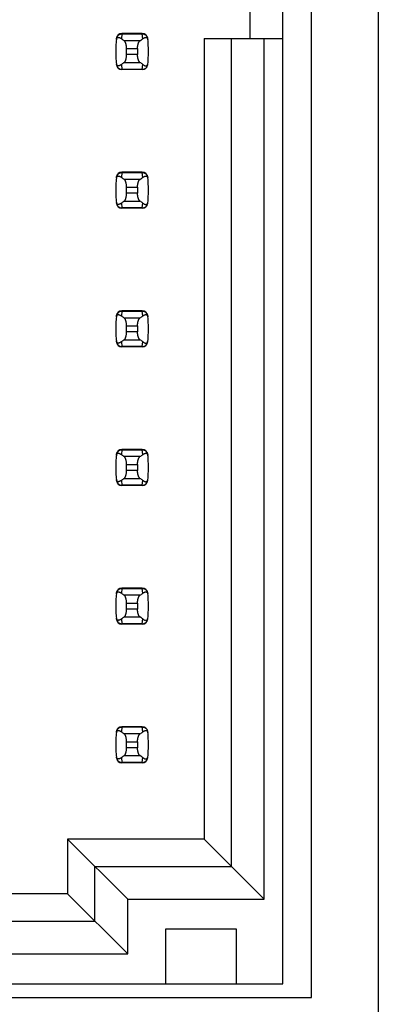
# Model space of a CAD drawing. Header units: inches. Extents: x 0.2 to 16.8, y 0.2 to 10.8.
# Tile 15 of 77: x 3.992 to 4.251, y 3.728 to 4.439. Entities that reach past the tile are written whole.
import ezdxf

# ---------------------------------------------------------------- set-up
doc = ezdxf.new("R2010")
doc.units = ezdxf.units.IN
doc.header["$LTSCALE"] = 0.935
doc.header["$MEASUREMENT"] = 0
doc.layers.get('0').update_dxf_attribs({"linetype": 'CONTINUOUS'})

msp = doc.modelspace()

# ---------------------------------------------------------------- linework, layer by layer
at = {"color": 7, "linetype": 'CONTINUOUS'}
for p, q in [((4.25093, 8.10522), (4.25093, 3.03822)), ((4.20273, 3.73327), (4.20273, 7.19765)), ((4.1821, 3.74327), (4.1821, 7.18815)), ((4.15848, 4.42516), (4.15848, 4.44878)), ((4.06221, 4.42524), (4.0622, 4.42517)), ((4.08076, 4.4287), (4.06612, 4.4287)), ((4.08468, 4.42517), (4.08467, 4.42524)), ((4.12541, 4.42516), (4.1821, 4.42516)), ((4.12541, 4.42516), (4.12541, 3.8476)), ((4.14509, 3.82791), (4.14509, 4.42516)), ((4.16872, 3.80429), (4.16872, 4.42516)), ((4.0695, 4.41358), (4.0695, 4.41784)), ((4.07738, 4.41784), (4.07738, 4.41358)), ((4.0622, 4.40625), (4.06221, 4.40618)), ((4.08467, 4.40618), (4.08468, 4.40625)), ((4.08076, 4.40272), (4.06612, 4.40272)), ((4.08076, 4.3287), (4.06612, 4.3287)), ((4.06221, 4.32524), (4.0622, 4.32517)), ((4.08468, 4.32517), (4.08467, 4.32524)), ((4.0695, 4.31358), (4.0695, 4.31784)), ((4.07738, 4.31784), (4.07738, 4.31358)), ((4.0622, 4.30625), (4.06221, 4.30618)), ((4.08467, 4.30618), (4.08468, 4.30625)), ((4.08076, 4.30272), (4.06612, 4.30272)), ((4.08076, 4.2287), (4.06612, 4.2287)), ((4.06221, 4.22524), (4.0622, 4.22517)), ((4.08468, 4.22517), (4.08467, 4.22524)), ((4.0695, 4.21358), (4.0695, 4.21784)), ((4.07738, 4.21784), (4.07738, 4.21358)), ((4.0622, 4.20625), (4.06221, 4.20618)), ((4.08467, 4.20618), (4.08468, 4.20625)), ((4.08076, 4.20272), (4.06612, 4.20272)), ((4.08076, 4.1287), (4.06612, 4.1287)), ((4.06221, 4.12524), (4.0622, 4.12517)), ((4.08468, 4.12517), (4.08467, 4.12524)), ((4.0695, 4.11358), (4.0695, 4.11784)), ((4.07738, 4.11784), (4.07738, 4.11358)), ((4.0622, 4.10625), (4.06221, 4.10618)), ((4.08467, 4.10618), (4.08468, 4.10625)), ((4.08076, 4.10272), (4.06612, 4.10272)), ((4.08076, 4.0287), (4.06612, 4.0287)), ((4.06221, 4.02524), (4.0622, 4.02517)), ((4.08468, 4.02517), (4.08467, 4.02524)), ((4.0695, 4.01358), (4.0695, 4.01784)), ((4.07738, 4.01784), (4.07738, 4.01358)), ((4.0622, 4.00625), (4.06221, 4.00618)), ((4.08467, 4.00618), (4.08468, 4.00625)), ((4.08076, 4.00272), (4.06612, 4.00272)), ((4.08076, 3.9287), (4.06612, 3.9287)), ((4.06221, 3.92524), (4.0622, 3.92517)), ((4.08468, 3.92517), (4.08467, 3.92524)), ((4.0695, 3.91358), (4.0695, 3.91784)), ((4.07738, 3.91784), (4.07738, 3.91358)), ((4.0622, 3.90625), (4.06221, 3.90618)), ((4.08076, 3.90272), (4.06612, 3.90272)), ((4.08467, 3.90618), (4.08468, 3.90625)), ((4.12541, 3.8476), (4.02698, 3.8476)), ((4.07029, 3.80429), (4.02698, 3.8476)), ((4.02698, 3.8476), (4.02698, 3.80823)), ((4.16872, 3.80429), (4.12541, 3.8476)), ((4.04667, 3.82791), (4.14509, 3.82791)), ((4.04667, 3.78854), (4.04667, 3.82791)), ((4.02698, 3.80823), (3.62147, 3.80823)), ((4.07029, 3.76492), (4.02698, 3.80823)), ((4.07029, 3.80429), (4.16872, 3.80429)), ((4.07029, 3.76492), (4.07029, 3.80429)), ((3.60179, 3.78854), (4.04667, 3.78854)), ((4.14864, 3.78264), (4.09746, 3.78264)), ((4.09746, 3.78264), (4.09746, 3.74327)), ((4.14864, 3.74327), (4.14864, 3.78264)), ((3.57816, 3.76492), (4.07029, 3.76492)), ((3.56478, 3.74327), (4.1821, 3.74327)), ((3.54494, 3.73327), (4.20273, 3.73327))]:
    msp.add_line(p, q, dxfattribs=at)
at = {"color": 9, "linetype": 'CONTINUOUS'}
for p, q in [((4.06611, 4.4285), (4.06577, 4.425)), ((4.06611, 4.4285), (4.06612, 4.4287)), ((4.06611, 4.4285), (4.08077, 4.4285)), ((4.08077, 4.4285), (4.08076, 4.4287)), ((4.08111, 4.425), (4.08077, 4.4285)), ((4.07912, 4.42354), (4.06776, 4.42354)), ((4.0695, 4.41784), (4.07738, 4.41784)), ((4.07738, 4.41358), (4.0695, 4.41358)), ((4.06577, 4.40642), (4.06611, 4.40292)), ((4.06776, 4.40787), (4.07912, 4.40787)), ((4.08077, 4.40292), (4.08111, 4.40642)), ((4.08077, 4.40292), (4.06611, 4.40292)), ((4.06612, 4.40272), (4.06611, 4.40292)), ((4.08076, 4.40272), (4.08077, 4.40292)), ((4.06611, 4.3285), (4.06577, 4.325)), ((4.06611, 4.3285), (4.06612, 4.3287)), ((4.06611, 4.3285), (4.08077, 4.3285)), ((4.08077, 4.3285), (4.08076, 4.3287)), ((4.08111, 4.325), (4.08077, 4.3285)), ((4.07912, 4.32354), (4.06776, 4.32354)), ((4.0695, 4.31784), (4.07738, 4.31784)), ((4.07738, 4.31358), (4.0695, 4.31358)), ((4.06577, 4.30642), (4.06611, 4.30292)), ((4.06776, 4.30787), (4.07912, 4.30787)), ((4.08077, 4.30292), (4.08111, 4.30642)), ((4.08077, 4.30292), (4.06611, 4.30292)), ((4.06612, 4.30272), (4.06611, 4.30292)), ((4.08076, 4.30272), (4.08077, 4.30292)), ((4.06611, 4.2285), (4.06577, 4.225)), ((4.06611, 4.2285), (4.06612, 4.2287)), ((4.06611, 4.2285), (4.08077, 4.2285)), ((4.08077, 4.2285), (4.08076, 4.2287)), ((4.08111, 4.225), (4.08077, 4.2285)), ((4.07912, 4.22354), (4.06776, 4.22354)), ((4.0695, 4.21784), (4.07738, 4.21784)), ((4.07738, 4.21358), (4.0695, 4.21358)), ((4.06577, 4.20642), (4.06611, 4.20292)), ((4.06776, 4.20787), (4.07912, 4.20787)), ((4.08077, 4.20292), (4.08111, 4.20642)), ((4.08077, 4.20292), (4.06611, 4.20292)), ((4.06612, 4.20272), (4.06611, 4.20292)), ((4.08076, 4.20272), (4.08077, 4.20292)), ((4.06611, 4.1285), (4.06577, 4.125)), ((4.06611, 4.1285), (4.06612, 4.1287)), ((4.06611, 4.1285), (4.08077, 4.1285)), ((4.08077, 4.1285), (4.08076, 4.1287)), ((4.08111, 4.125), (4.08077, 4.1285)), ((4.07912, 4.12354), (4.06776, 4.12354)), ((4.0695, 4.11784), (4.07738, 4.11784)), ((4.07738, 4.11358), (4.0695, 4.11358)), ((4.06577, 4.10642), (4.06611, 4.10292)), ((4.06776, 4.10787), (4.07912, 4.10787)), ((4.08077, 4.10292), (4.08111, 4.10642)), ((4.08077, 4.10292), (4.06611, 4.10292)), ((4.06612, 4.10272), (4.06611, 4.10292)), ((4.08076, 4.10272), (4.08077, 4.10292)), ((4.06611, 4.0285), (4.06577, 4.025)), ((4.06611, 4.0285), (4.06612, 4.0287)), ((4.06611, 4.0285), (4.08077, 4.0285)), ((4.08077, 4.0285), (4.08076, 4.0287)), ((4.08111, 4.025), (4.08077, 4.0285)), ((4.07912, 4.02354), (4.06776, 4.02354)), ((4.0695, 4.01784), (4.07738, 4.01784)), ((4.07738, 4.01358), (4.0695, 4.01358)), ((4.06577, 4.00642), (4.06611, 4.00292)), ((4.06776, 4.00787), (4.07912, 4.00787)), ((4.08077, 4.00292), (4.08111, 4.00642)), ((4.08077, 4.00292), (4.06611, 4.00292)), ((4.06612, 4.00272), (4.06611, 4.00292)), ((4.08076, 4.00272), (4.08077, 4.00292)), ((4.06611, 3.9285), (4.06577, 3.925)), ((4.06611, 3.9285), (4.06612, 3.9287)), ((4.06611, 3.9285), (4.08077, 3.9285)), ((4.08077, 3.9285), (4.08076, 3.9287)), ((4.08111, 3.925), (4.08077, 3.9285)), ((4.07912, 3.92354), (4.06776, 3.92354)), ((4.0695, 3.91784), (4.07738, 3.91784)), ((4.06776, 3.90787), (4.07912, 3.90787)), ((4.07738, 3.91358), (4.0695, 3.91358)), ((4.06577, 3.90642), (4.06611, 3.90292)), ((4.08077, 3.90292), (4.06611, 3.90292)), ((4.06612, 3.90272), (4.06611, 3.90292)), ((4.08076, 3.90272), (4.08077, 3.90292)), ((4.08077, 3.90292), (4.08111, 3.90642))]:
    msp.add_line(p, q, dxfattribs=at)
at = {"color": 7, "linetype": 'CONTINUOUS'}
for centre, radius, start, end in [((4.14037, 4.41571), 0.07874, 173.0989, 186.9011), ((4.06612, 4.42476), 0.00394, 90, 173.04714), ((4.08076, 4.42476), 0.00394, 6.95286, 90), ((4.00651, 4.41571), 0.07874, 353.0989, 6.9011), ((4.06612, 4.40665), 0.00394, 186.95286, 270), ((4.08076, 4.40665), 0.00394, 270, 353.04714), ((4.06612, 4.32476), 0.00394, 90, 173.04714), ((4.08076, 4.32476), 0.00394, 6.95286, 90), ((4.14037, 4.31571), 0.07874, 173.0989, 186.9011), ((4.00651, 4.31571), 0.07874, 353.0989, 6.9011), ((4.06612, 4.30665), 0.00394, 186.95286, 270), ((4.08076, 4.30665), 0.00394, 270, 353.04714), ((4.06612, 4.22476), 0.00394, 90, 173.04714), ((4.08076, 4.22476), 0.00394, 6.95286, 90), ((4.14037, 4.21571), 0.07874, 173.0989, 186.9011), ((4.00651, 4.21571), 0.07874, 353.0989, 6.9011), ((4.06612, 4.20665), 0.00394, 186.95286, 270), ((4.08076, 4.20665), 0.00394, 270, 353.04714), ((4.06612, 4.12476), 0.00394, 90, 173.04714), ((4.08076, 4.12476), 0.00394, 6.95286, 90), ((4.14037, 4.11571), 0.07874, 173.0989, 186.9011), ((4.00651, 4.11571), 0.07874, 353.0989, 6.9011), ((4.06612, 4.10665), 0.00394, 186.95286, 270), ((4.08076, 4.10665), 0.00394, 270, 353.04714), ((4.06612, 4.02476), 0.00394, 90, 173.04714), ((4.08076, 4.02476), 0.00394, 6.95286, 90), ((4.14037, 4.01571), 0.07874, 173.0989, 186.9011), ((4.00651, 4.01571), 0.07874, 353.0989, 6.9011), ((4.06612, 4.00665), 0.00394, 186.95286, 270), ((4.08076, 4.00665), 0.00394, 270, 353.04714), ((4.06612, 3.92476), 0.00394, 90, 173.04714), ((4.08076, 3.92476), 0.00394, 6.95286, 90), ((4.14037, 3.91571), 0.07874, 173.0989, 186.9011), ((4.00651, 3.91571), 0.07874, 353.0989, 6.9011), ((4.06612, 3.90665), 0.00394, 186.95286, 270), ((4.08076, 3.90665), 0.00394, 270, 353.04714)]:
    msp.add_arc(centre, radius, start, end, dxfattribs=at)
for centre, start_param, end_param in [((4.25151, 4.44247), -2.804032, -2.774684), ((3.89537, 4.44247), -0.366909, -0.33756), ((4.25151, 4.38895), 2.774684, 2.804032), ((3.89537, 4.38895), 0.33756, 0.366909), ((4.25151, 4.34247), -2.804032, -2.774684), ((3.89537, 4.34247), -0.366909, -0.33756), ((4.25151, 4.28895), 2.774684, 2.804032), ((3.89537, 4.28895), 0.33756, 0.366909), ((4.25151, 4.24247), -2.804032, -2.774684), ((3.89537, 4.24247), -0.366909, -0.33756), ((4.25151, 4.18895), 2.774684, 2.804032), ((3.89537, 4.18895), 0.33756, 0.366909), ((4.25151, 4.14247), -2.804032, -2.774684), ((3.89537, 4.14247), -0.366909, -0.33756), ((4.25151, 4.08895), 2.774684, 2.804032), ((3.89537, 4.08895), 0.33756, 0.366909), ((4.25151, 4.04247), -2.804032, -2.774684), ((3.89537, 4.04247), -0.366909, -0.33756), ((4.25151, 3.98895), 2.774684, 2.804032), ((3.89537, 3.98895), 0.33756, 0.366909), ((4.25151, 3.94247), -2.804032, -2.774684), ((3.89537, 3.94247), -0.366909, -0.33756), ((4.25151, 3.88895), 2.774684, 2.804032), ((3.89537, 3.88895), 0.33756, 0.366909)]:
    msp.add_ellipse(centre, major_axis=(0.19685, 0), ratio=0.267949, start_param=start_param, end_param=end_param, dxfattribs=at)
for points, knots in [([(4.06212, 4.42445), (4.06213, 4.42456), (4.06216, 4.42476), (4.06226, 4.4251), (4.06239, 4.42536), (4.06254, 4.42556), (4.06265, 4.42567), (4.06276, 4.42576), (4.0629, 4.42585), (4.06309, 4.42593), (4.06333, 4.42597), (4.06356, 4.42598), (4.0638, 4.42596), (4.06404, 4.42591), (4.06428, 4.42583), (4.06452, 4.42574), (4.06477, 4.42563), (4.06502, 4.4255), (4.06536, 4.42529), (4.0656, 4.42512), (4.06577, 4.425)], [0, 0, 0, 0, 0.070608, 0.129095, 0.217913, 0.253298, 0.284911, 0.313885, 0.341024, 0.391919, 0.440805, 0.489475, 0.538943, 0.589761, 0.642246, 0.696597, 0.752945, 0.811382, 0.871988, 1, 1, 1, 1]), ([(4.08111, 4.425), (4.08128, 4.42512), (4.0816, 4.42535), (4.08202, 4.42559), (4.08236, 4.42574), (4.0826, 4.42583), (4.08284, 4.42591), (4.08308, 4.42596), (4.08332, 4.42598), (4.08355, 4.42597), (4.08379, 4.42593), (4.08398, 4.42585), (4.08412, 4.42576), (4.08423, 4.42567), (4.08434, 4.42556), (4.08449, 4.42536), (4.08462, 4.4251), (4.08472, 4.42476), (4.08475, 4.42456), (4.08476, 4.42445)], [0, 0, 0, 0, 0.128028, 0.247047, 0.303402, 0.35776, 0.410252, 0.461077, 0.510551, 0.559227, 0.608127, 0.659056, 0.686219, 0.715215, 0.746834, 0.782173, 0.870718, 0.929151, 1, 1, 1, 1]), ([(4.0695, 4.41784), (4.0695, 4.41817), (4.06949, 4.41866), (4.06943, 4.41931), (4.06935, 4.41993), (4.06924, 4.42053), (4.06911, 4.4211), (4.06899, 4.42149), (4.06887, 4.42185), (4.06873, 4.42219), (4.06859, 4.4225), (4.06843, 4.42278), (4.06827, 4.42302), (4.06811, 4.42323), (4.06794, 4.4234), (4.06782, 4.4235), (4.06776, 4.42354)], [0, 0, 0, 0, 0.16173, 0.241181, 0.318972, 0.46761, 0.537658, 0.604389, 0.667533, 0.726881, 0.782285, 0.833662, 0.881, 0.924368, 0.963942, 1, 1, 1, 1]), ([(4.07738, 4.41784), (4.07738, 4.41817), (4.07739, 4.41866), (4.07745, 4.41931), (4.07753, 4.41993), (4.07764, 4.42053), (4.07777, 4.4211), (4.07789, 4.42149), (4.07801, 4.42185), (4.07815, 4.42219), (4.07829, 4.4225), (4.07845, 4.42278), (4.07861, 4.42302), (4.07877, 4.42323), (4.07894, 4.4234), (4.07906, 4.4235), (4.07912, 4.42354)], [0, 0, 0, 0, 0.16173, 0.241181, 0.318972, 0.46761, 0.537658, 0.604389, 0.667533, 0.726881, 0.782285, 0.833662, 0.881, 0.924368, 0.963942, 1, 1, 1, 1]), ([(4.06776, 4.40787), (4.06782, 4.40792), (4.06794, 4.40801), (4.06811, 4.40819), (4.06827, 4.4084), (4.06843, 4.40864), (4.06859, 4.40892), (4.06873, 4.40923), (4.06887, 4.40956), (4.06899, 4.40993), (4.06911, 4.41032), (4.06924, 4.41089), (4.06935, 4.41148), (4.06943, 4.4121), (4.06949, 4.41275), (4.0695, 4.41325), (4.0695, 4.41358)], [0, 0, 0, 0, 0.036058, 0.075632, 0.119, 0.166338, 0.217715, 0.273119, 0.332467, 0.395611, 0.462342, 0.53239, 0.681028, 0.758819, 0.83827, 1, 1, 1, 1]), ([(4.07912, 4.40787), (4.07906, 4.40792), (4.07894, 4.40801), (4.07877, 4.40819), (4.07861, 4.4084), (4.07845, 4.40864), (4.07829, 4.40892), (4.07815, 4.40923), (4.07801, 4.40956), (4.07789, 4.40993), (4.07777, 4.41032), (4.07764, 4.41089), (4.07753, 4.41148), (4.07745, 4.4121), (4.07739, 4.41275), (4.07738, 4.41325), (4.07738, 4.41358)], [0, 0, 0, 0, 0.036058, 0.075632, 0.119, 0.166338, 0.217715, 0.273119, 0.332467, 0.395611, 0.462342, 0.53239, 0.681028, 0.758819, 0.83827, 1, 1, 1, 1]), ([(4.06577, 4.40642), (4.0656, 4.4063), (4.06536, 4.40612), (4.06502, 4.40592), (4.06477, 4.40579), (4.06452, 4.40568), (4.06428, 4.40558), (4.06404, 4.40551), (4.0638, 4.40546), (4.06356, 4.40544), (4.06333, 4.40545), (4.06309, 4.40549), (4.0629, 4.40557), (4.06276, 4.40566), (4.06265, 4.40575), (4.06254, 4.40586), (4.06239, 4.40605), (4.06226, 4.40632), (4.06216, 4.40665), (4.06213, 4.40686), (4.06212, 4.40697)], [0, 0, 0, 0, 0.128012, 0.188618, 0.247055, 0.303403, 0.357754, 0.410239, 0.461057, 0.510525, 0.559195, 0.608081, 0.658976, 0.686115, 0.715089, 0.746702, 0.782087, 0.870905, 0.929392, 1, 1, 1, 1]), ([(4.08111, 4.40642), (4.08128, 4.4063), (4.0816, 4.40607), (4.08202, 4.40583), (4.08236, 4.40568), (4.0826, 4.40558), (4.08284, 4.40551), (4.08308, 4.40546), (4.08332, 4.40544), (4.08355, 4.40545), (4.08379, 4.40549), (4.08398, 4.40557), (4.08412, 4.40566), (4.08423, 4.40575), (4.08434, 4.40586), (4.08449, 4.40605), (4.08462, 4.40632), (4.08472, 4.40665), (4.08475, 4.40686), (4.08476, 4.40697)], [0, 0, 0, 0, 0.128024, 0.247039, 0.303393, 0.357749, 0.41024, 0.461062, 0.510535, 0.559209, 0.608107, 0.659025, 0.686178, 0.71516, 0.746763, 0.782091, 0.870662, 0.929132, 1, 1, 1, 1]), ([(4.06212, 4.32445), (4.06213, 4.32456), (4.06216, 4.32476), (4.06226, 4.3251), (4.06239, 4.32536), (4.06254, 4.32556), (4.06265, 4.32567), (4.06276, 4.32576), (4.0629, 4.32585), (4.06309, 4.32593), (4.06333, 4.32597), (4.06356, 4.32598), (4.0638, 4.32596), (4.06404, 4.32591), (4.06428, 4.32583), (4.06452, 4.32574), (4.06477, 4.32563), (4.06502, 4.3255), (4.06536, 4.32529), (4.0656, 4.32512), (4.06577, 4.325)], [0, 0, 0, 0, 0.070608, 0.129095, 0.217913, 0.253298, 0.284911, 0.313885, 0.341024, 0.391919, 0.440805, 0.489475, 0.538943, 0.589761, 0.642246, 0.696597, 0.752945, 0.811382, 0.871988, 1, 1, 1, 1]), ([(4.08111, 4.325), (4.08128, 4.32512), (4.0816, 4.32535), (4.08202, 4.32559), (4.08236, 4.32574), (4.0826, 4.32583), (4.08284, 4.32591), (4.08308, 4.32596), (4.08332, 4.32598), (4.08355, 4.32597), (4.08379, 4.32593), (4.08398, 4.32585), (4.08412, 4.32576), (4.08423, 4.32567), (4.08434, 4.32556), (4.08449, 4.32536), (4.08462, 4.3251), (4.08472, 4.32476), (4.08475, 4.32456), (4.08476, 4.32445)], [0, 0, 0, 0, 0.128028, 0.247047, 0.303402, 0.35776, 0.410252, 0.461077, 0.510551, 0.559227, 0.608127, 0.659056, 0.686219, 0.715215, 0.746834, 0.782173, 0.870718, 0.929151, 1, 1, 1, 1]), ([(4.0695, 4.31784), (4.0695, 4.31817), (4.06949, 4.31866), (4.06943, 4.31931), (4.06935, 4.31993), (4.06924, 4.32053), (4.06911, 4.3211), (4.06899, 4.32149), (4.06887, 4.32185), (4.06873, 4.32219), (4.06859, 4.3225), (4.06843, 4.32278), (4.06827, 4.32302), (4.06811, 4.32323), (4.06794, 4.3234), (4.06782, 4.3235), (4.06776, 4.32354)], [0, 0, 0, 0, 0.16173, 0.241181, 0.318972, 0.46761, 0.537658, 0.604389, 0.667533, 0.726881, 0.782285, 0.833662, 0.881, 0.924368, 0.963942, 1, 1, 1, 1]), ([(4.07738, 4.31784), (4.07738, 4.31817), (4.07739, 4.31866), (4.07745, 4.31931), (4.07753, 4.31993), (4.07764, 4.32053), (4.07777, 4.3211), (4.07789, 4.32149), (4.07801, 4.32185), (4.07815, 4.32219), (4.07829, 4.3225), (4.07845, 4.32278), (4.07861, 4.32302), (4.07877, 4.32323), (4.07894, 4.3234), (4.07906, 4.3235), (4.07912, 4.32354)], [0, 0, 0, 0, 0.16173, 0.241181, 0.318972, 0.46761, 0.537658, 0.604389, 0.667533, 0.726881, 0.782285, 0.833662, 0.881, 0.924368, 0.963942, 1, 1, 1, 1]), ([(4.06776, 4.30787), (4.06782, 4.30792), (4.06794, 4.30801), (4.06811, 4.30819), (4.06827, 4.3084), (4.06843, 4.30864), (4.06859, 4.30892), (4.06873, 4.30923), (4.06887, 4.30956), (4.06899, 4.30993), (4.06911, 4.31032), (4.06924, 4.31089), (4.06935, 4.31148), (4.06943, 4.3121), (4.06949, 4.31275), (4.0695, 4.31325), (4.0695, 4.31358)], [0, 0, 0, 0, 0.036058, 0.075632, 0.119, 0.166338, 0.217715, 0.273119, 0.332467, 0.395611, 0.462342, 0.53239, 0.681028, 0.758819, 0.83827, 1, 1, 1, 1]), ([(4.07912, 4.30787), (4.07906, 4.30792), (4.07894, 4.30801), (4.07877, 4.30819), (4.07861, 4.3084), (4.07845, 4.30864), (4.07829, 4.30892), (4.07815, 4.30923), (4.07801, 4.30956), (4.07789, 4.30993), (4.07777, 4.31032), (4.07764, 4.31089), (4.07753, 4.31148), (4.07745, 4.3121), (4.07739, 4.31275), (4.07738, 4.31325), (4.07738, 4.31358)], [0, 0, 0, 0, 0.036058, 0.075632, 0.119, 0.166338, 0.217715, 0.273119, 0.332467, 0.395611, 0.462342, 0.53239, 0.681028, 0.758819, 0.83827, 1, 1, 1, 1]), ([(4.06577, 4.30642), (4.0656, 4.3063), (4.06536, 4.30612), (4.06502, 4.30592), (4.06477, 4.30579), (4.06452, 4.30568), (4.06428, 4.30558), (4.06404, 4.30551), (4.0638, 4.30546), (4.06356, 4.30544), (4.06333, 4.30545), (4.06309, 4.30549), (4.0629, 4.30557), (4.06276, 4.30566), (4.06265, 4.30575), (4.06254, 4.30586), (4.06239, 4.30605), (4.06226, 4.30632), (4.06216, 4.30665), (4.06213, 4.30686), (4.06212, 4.30697)], [0, 0, 0, 0, 0.128012, 0.188618, 0.247055, 0.303403, 0.357754, 0.410239, 0.461057, 0.510525, 0.559195, 0.608081, 0.658976, 0.686115, 0.715089, 0.746702, 0.782087, 0.870905, 0.929392, 1, 1, 1, 1]), ([(4.08111, 4.30642), (4.08128, 4.3063), (4.0816, 4.30607), (4.08202, 4.30583), (4.08236, 4.30568), (4.0826, 4.30558), (4.08284, 4.30551), (4.08308, 4.30546), (4.08332, 4.30544), (4.08355, 4.30545), (4.08379, 4.30549), (4.08398, 4.30557), (4.08412, 4.30566), (4.08423, 4.30575), (4.08434, 4.30586), (4.08449, 4.30605), (4.08462, 4.30632), (4.08472, 4.30665), (4.08475, 4.30686), (4.08476, 4.30697)], [0, 0, 0, 0, 0.128024, 0.247039, 0.303393, 0.357749, 0.41024, 0.461062, 0.510535, 0.559209, 0.608107, 0.659025, 0.686178, 0.71516, 0.746763, 0.782091, 0.870662, 0.929132, 1, 1, 1, 1]), ([(4.06212, 4.22445), (4.06213, 4.22456), (4.06216, 4.22476), (4.06226, 4.2251), (4.06239, 4.22536), (4.06254, 4.22556), (4.06265, 4.22567), (4.06276, 4.22576), (4.0629, 4.22585), (4.06309, 4.22593), (4.06333, 4.22597), (4.06356, 4.22598), (4.0638, 4.22596), (4.06404, 4.22591), (4.06428, 4.22583), (4.06452, 4.22574), (4.06477, 4.22563), (4.06502, 4.2255), (4.06536, 4.22529), (4.0656, 4.22512), (4.06577, 4.225)], [0, 0, 0, 0, 0.070608, 0.129095, 0.217913, 0.253298, 0.284911, 0.313885, 0.341024, 0.391919, 0.440805, 0.489475, 0.538943, 0.589761, 0.642246, 0.696597, 0.752945, 0.811382, 0.871988, 1, 1, 1, 1]), ([(4.0695, 4.21784), (4.0695, 4.21817), (4.06949, 4.21866), (4.06943, 4.21931), (4.06935, 4.21993), (4.06924, 4.22053), (4.06911, 4.2211), (4.06899, 4.22149), (4.06887, 4.22185), (4.06873, 4.22219), (4.06859, 4.2225), (4.06843, 4.22278), (4.06827, 4.22302), (4.06811, 4.22323), (4.06794, 4.2234), (4.06782, 4.2235), (4.06776, 4.22354)], [0, 0, 0, 0, 0.16173, 0.241181, 0.318972, 0.46761, 0.537658, 0.604389, 0.667533, 0.726881, 0.782285, 0.833662, 0.881, 0.924368, 0.963942, 1, 1, 1, 1]), ([(4.07738, 4.21784), (4.07738, 4.21817), (4.07739, 4.21866), (4.07745, 4.21931), (4.07753, 4.21993), (4.07764, 4.22053), (4.07777, 4.2211), (4.07789, 4.22149), (4.07801, 4.22185), (4.07815, 4.22219), (4.07829, 4.2225), (4.07845, 4.22278), (4.07861, 4.22302), (4.07877, 4.22323), (4.07894, 4.2234), (4.07906, 4.2235), (4.07912, 4.22354)], [0, 0, 0, 0, 0.16173, 0.241181, 0.318972, 0.46761, 0.537658, 0.604389, 0.667533, 0.726881, 0.782285, 0.833662, 0.881, 0.924368, 0.963942, 1, 1, 1, 1]), ([(4.08111, 4.225), (4.08128, 4.22512), (4.0816, 4.22535), (4.08202, 4.22559), (4.08236, 4.22574), (4.0826, 4.22583), (4.08284, 4.22591), (4.08308, 4.22596), (4.08332, 4.22598), (4.08355, 4.22597), (4.08379, 4.22593), (4.08398, 4.22585), (4.08412, 4.22576), (4.08423, 4.22567), (4.08434, 4.22556), (4.08449, 4.22536), (4.08462, 4.2251), (4.08472, 4.22476), (4.08475, 4.22456), (4.08476, 4.22445)], [0, 0, 0, 0, 0.128028, 0.247047, 0.303402, 0.35776, 0.410252, 0.461077, 0.510551, 0.559227, 0.608127, 0.659056, 0.686219, 0.715215, 0.746834, 0.782173, 0.870718, 0.929151, 1, 1, 1, 1]), ([(4.06776, 4.20787), (4.06782, 4.20792), (4.06794, 4.20801), (4.06811, 4.20819), (4.06827, 4.2084), (4.06843, 4.20864), (4.06859, 4.20892), (4.06873, 4.20923), (4.06887, 4.20956), (4.06899, 4.20993), (4.06911, 4.21032), (4.06924, 4.21089), (4.06935, 4.21148), (4.06943, 4.2121), (4.06949, 4.21275), (4.0695, 4.21325), (4.0695, 4.21358)], [0, 0, 0, 0, 0.036058, 0.075632, 0.119, 0.166338, 0.217715, 0.273119, 0.332467, 0.395611, 0.462342, 0.53239, 0.681028, 0.758819, 0.83827, 1, 1, 1, 1]), ([(4.07912, 4.20787), (4.07906, 4.20792), (4.07894, 4.20801), (4.07877, 4.20819), (4.07861, 4.2084), (4.07845, 4.20864), (4.07829, 4.20892), (4.07815, 4.20923), (4.07801, 4.20956), (4.07789, 4.20993), (4.07777, 4.21032), (4.07764, 4.21089), (4.07753, 4.21148), (4.07745, 4.2121), (4.07739, 4.21275), (4.07738, 4.21325), (4.07738, 4.21358)], [0, 0, 0, 0, 0.036058, 0.075632, 0.119, 0.166338, 0.217715, 0.273119, 0.332467, 0.395611, 0.462342, 0.53239, 0.681028, 0.758819, 0.83827, 1, 1, 1, 1]), ([(4.06577, 4.20642), (4.0656, 4.2063), (4.06536, 4.20612), (4.06502, 4.20592), (4.06477, 4.20579), (4.06452, 4.20568), (4.06428, 4.20558), (4.06404, 4.20551), (4.0638, 4.20546), (4.06356, 4.20544), (4.06333, 4.20545), (4.06309, 4.20549), (4.0629, 4.20557), (4.06276, 4.20566), (4.06265, 4.20575), (4.06254, 4.20586), (4.06239, 4.20605), (4.06226, 4.20632), (4.06216, 4.20665), (4.06213, 4.20686), (4.06212, 4.20697)], [0, 0, 0, 0, 0.128012, 0.188618, 0.247055, 0.303403, 0.357754, 0.410239, 0.461057, 0.510525, 0.559195, 0.608081, 0.658976, 0.686115, 0.715089, 0.746702, 0.782087, 0.870905, 0.929392, 1, 1, 1, 1]), ([(4.08111, 4.20642), (4.08128, 4.2063), (4.0816, 4.20607), (4.08202, 4.20583), (4.08236, 4.20568), (4.0826, 4.20558), (4.08284, 4.20551), (4.08308, 4.20546), (4.08332, 4.20544), (4.08355, 4.20545), (4.08379, 4.20549), (4.08398, 4.20557), (4.08412, 4.20566), (4.08423, 4.20575), (4.08434, 4.20586), (4.08449, 4.20605), (4.08462, 4.20632), (4.08472, 4.20665), (4.08475, 4.20686), (4.08476, 4.20697)], [0, 0, 0, 0, 0.128024, 0.247039, 0.303393, 0.357749, 0.41024, 0.461062, 0.510535, 0.559209, 0.608107, 0.659025, 0.686178, 0.71516, 0.746763, 0.782091, 0.870662, 0.929132, 1, 1, 1, 1]), ([(4.06212, 4.12445), (4.06213, 4.12456), (4.06216, 4.12476), (4.06226, 4.1251), (4.06239, 4.12536), (4.06254, 4.12556), (4.06265, 4.12567), (4.06276, 4.12576), (4.0629, 4.12585), (4.06309, 4.12593), (4.06333, 4.12597), (4.06356, 4.12598), (4.0638, 4.12596), (4.06404, 4.12591), (4.06428, 4.12583), (4.06452, 4.12574), (4.06477, 4.12563), (4.06502, 4.1255), (4.06536, 4.12529), (4.0656, 4.12512), (4.06577, 4.125)], [0, 0, 0, 0, 0.070608, 0.129095, 0.217913, 0.253298, 0.284911, 0.313885, 0.341024, 0.391919, 0.440805, 0.489475, 0.538943, 0.589761, 0.642246, 0.696597, 0.752945, 0.811382, 0.871988, 1, 1, 1, 1]), ([(4.0695, 4.11784), (4.0695, 4.11817), (4.06949, 4.11866), (4.06943, 4.11931), (4.06935, 4.11993), (4.06924, 4.12053), (4.06911, 4.1211), (4.06899, 4.12149), (4.06887, 4.12185), (4.06873, 4.12219), (4.06859, 4.1225), (4.06843, 4.12278), (4.06827, 4.12302), (4.06811, 4.12323), (4.06794, 4.1234), (4.06782, 4.1235), (4.06776, 4.12354)], [0, 0, 0, 0, 0.16173, 0.241181, 0.318972, 0.46761, 0.537658, 0.604389, 0.667533, 0.726881, 0.782285, 0.833662, 0.881, 0.924368, 0.963942, 1, 1, 1, 1]), ([(4.07738, 4.11784), (4.07738, 4.11817), (4.07739, 4.11866), (4.07745, 4.11931), (4.07753, 4.11993), (4.07764, 4.12053), (4.07777, 4.1211), (4.07789, 4.12149), (4.07801, 4.12185), (4.07815, 4.12219), (4.07829, 4.1225), (4.07845, 4.12278), (4.07861, 4.12302), (4.07877, 4.12323), (4.07894, 4.1234), (4.07906, 4.1235), (4.07912, 4.12354)], [0, 0, 0, 0, 0.16173, 0.241181, 0.318972, 0.46761, 0.537658, 0.604389, 0.667533, 0.726881, 0.782285, 0.833662, 0.881, 0.924368, 0.963942, 1, 1, 1, 1]), ([(4.08111, 4.125), (4.08128, 4.12512), (4.0816, 4.12535), (4.08202, 4.12559), (4.08236, 4.12574), (4.0826, 4.12583), (4.08284, 4.12591), (4.08308, 4.12596), (4.08332, 4.12598), (4.08355, 4.12597), (4.08379, 4.12593), (4.08398, 4.12585), (4.08412, 4.12576), (4.08423, 4.12567), (4.08434, 4.12556), (4.08449, 4.12536), (4.08462, 4.1251), (4.08472, 4.12476), (4.08475, 4.12456), (4.08476, 4.12445)], [0, 0, 0, 0, 0.128028, 0.247047, 0.303402, 0.35776, 0.410252, 0.461077, 0.510551, 0.559227, 0.608127, 0.659056, 0.686219, 0.715215, 0.746834, 0.782173, 0.870718, 0.929151, 1, 1, 1, 1]), ([(4.06776, 4.10787), (4.06782, 4.10792), (4.06794, 4.10801), (4.06811, 4.10819), (4.06827, 4.1084), (4.06843, 4.10864), (4.06859, 4.10892), (4.06873, 4.10923), (4.06887, 4.10956), (4.06899, 4.10993), (4.06911, 4.11032), (4.06924, 4.11089), (4.06935, 4.11148), (4.06943, 4.1121), (4.06949, 4.11275), (4.0695, 4.11325), (4.0695, 4.11358)], [0, 0, 0, 0, 0.036058, 0.075632, 0.119, 0.166338, 0.217715, 0.273119, 0.332467, 0.395611, 0.462342, 0.53239, 0.681028, 0.758819, 0.83827, 1, 1, 1, 1]), ([(4.07912, 4.10787), (4.07906, 4.10792), (4.07894, 4.10801), (4.07877, 4.10819), (4.07861, 4.1084), (4.07845, 4.10864), (4.07829, 4.10892), (4.07815, 4.10923), (4.07801, 4.10956), (4.07789, 4.10993), (4.07777, 4.11032), (4.07764, 4.11089), (4.07753, 4.11148), (4.07745, 4.1121), (4.07739, 4.11275), (4.07738, 4.11325), (4.07738, 4.11358)], [0, 0, 0, 0, 0.036058, 0.075632, 0.119, 0.166338, 0.217715, 0.273119, 0.332467, 0.395611, 0.462342, 0.53239, 0.681028, 0.758819, 0.83827, 1, 1, 1, 1]), ([(4.06577, 4.10642), (4.0656, 4.1063), (4.06536, 4.10612), (4.06502, 4.10592), (4.06477, 4.10579), (4.06452, 4.10568), (4.06428, 4.10558), (4.06404, 4.10551), (4.0638, 4.10546), (4.06356, 4.10544), (4.06333, 4.10545), (4.06309, 4.10549), (4.0629, 4.10557), (4.06276, 4.10566), (4.06265, 4.10575), (4.06254, 4.10586), (4.06239, 4.10605), (4.06226, 4.10632), (4.06216, 4.10665), (4.06213, 4.10686), (4.06212, 4.10697)], [0, 0, 0, 0, 0.128012, 0.188618, 0.247055, 0.303403, 0.357754, 0.410239, 0.461057, 0.510525, 0.559195, 0.608081, 0.658976, 0.686115, 0.715089, 0.746702, 0.782087, 0.870905, 0.929392, 1, 1, 1, 1]), ([(4.08111, 4.10642), (4.08128, 4.1063), (4.0816, 4.10607), (4.08202, 4.10583), (4.08236, 4.10568), (4.0826, 4.10558), (4.08284, 4.10551), (4.08308, 4.10546), (4.08332, 4.10544), (4.08355, 4.10545), (4.08379, 4.10549), (4.08398, 4.10557), (4.08412, 4.10566), (4.08423, 4.10575), (4.08434, 4.10586), (4.08449, 4.10605), (4.08462, 4.10632), (4.08472, 4.10665), (4.08475, 4.10686), (4.08476, 4.10697)], [0, 0, 0, 0, 0.128024, 0.247039, 0.303393, 0.357749, 0.41024, 0.461062, 0.510535, 0.559209, 0.608107, 0.659025, 0.686178, 0.71516, 0.746763, 0.782091, 0.870662, 0.929132, 1, 1, 1, 1]), ([(4.06212, 4.02445), (4.06213, 4.02456), (4.06216, 4.02476), (4.06226, 4.0251), (4.06239, 4.02536), (4.06254, 4.02556), (4.06265, 4.02567), (4.06276, 4.02576), (4.0629, 4.02585), (4.06309, 4.02593), (4.06333, 4.02597), (4.06356, 4.02598), (4.0638, 4.02596), (4.06404, 4.02591), (4.06428, 4.02583), (4.06452, 4.02574), (4.06477, 4.02563), (4.06502, 4.0255), (4.06536, 4.02529), (4.0656, 4.02512), (4.06577, 4.025)], [0, 0, 0, 0, 0.070608, 0.129095, 0.217913, 0.253298, 0.284911, 0.313885, 0.341024, 0.391919, 0.440805, 0.489475, 0.538943, 0.589761, 0.642246, 0.696597, 0.752945, 0.811382, 0.871988, 1, 1, 1, 1]), ([(4.0695, 4.01784), (4.0695, 4.01817), (4.06949, 4.01866), (4.06943, 4.01931), (4.06935, 4.01993), (4.06924, 4.02053), (4.06911, 4.0211), (4.06899, 4.02149), (4.06887, 4.02185), (4.06873, 4.02219), (4.06859, 4.0225), (4.06843, 4.02278), (4.06827, 4.02302), (4.06811, 4.02323), (4.06794, 4.0234), (4.06782, 4.0235), (4.06776, 4.02354)], [0, 0, 0, 0, 0.16173, 0.241181, 0.318972, 0.46761, 0.537658, 0.604389, 0.667533, 0.726881, 0.782285, 0.833662, 0.881, 0.924368, 0.963942, 1, 1, 1, 1]), ([(4.07738, 4.01784), (4.07738, 4.01817), (4.07739, 4.01866), (4.07745, 4.01931), (4.07753, 4.01993), (4.07764, 4.02053), (4.07777, 4.0211), (4.07789, 4.02149), (4.07801, 4.02185), (4.07815, 4.02219), (4.07829, 4.0225), (4.07845, 4.02278), (4.07861, 4.02302), (4.07877, 4.02323), (4.07894, 4.0234), (4.07906, 4.0235), (4.07912, 4.02354)], [0, 0, 0, 0, 0.16173, 0.241181, 0.318972, 0.46761, 0.537658, 0.604389, 0.667533, 0.726881, 0.782285, 0.833662, 0.881, 0.924368, 0.963942, 1, 1, 1, 1]), ([(4.08111, 4.025), (4.08128, 4.02512), (4.0816, 4.02535), (4.08202, 4.02559), (4.08236, 4.02574), (4.0826, 4.02583), (4.08284, 4.02591), (4.08308, 4.02596), (4.08332, 4.02598), (4.08355, 4.02597), (4.08379, 4.02593), (4.08398, 4.02585), (4.08412, 4.02576), (4.08423, 4.02567), (4.08434, 4.02556), (4.08449, 4.02536), (4.08462, 4.0251), (4.08472, 4.02476), (4.08475, 4.02456), (4.08476, 4.02445)], [0, 0, 0, 0, 0.128028, 0.247047, 0.303402, 0.35776, 0.410252, 0.461077, 0.510551, 0.559227, 0.608127, 0.659056, 0.686219, 0.715215, 0.746834, 0.782173, 0.870718, 0.929151, 1, 1, 1, 1]), ([(4.06776, 4.00787), (4.06782, 4.00792), (4.06794, 4.00801), (4.06811, 4.00819), (4.06827, 4.0084), (4.06843, 4.00864), (4.06859, 4.00892), (4.06873, 4.00923), (4.06887, 4.00956), (4.06899, 4.00993), (4.06911, 4.01032), (4.06924, 4.01089), (4.06935, 4.01148), (4.06943, 4.0121), (4.06949, 4.01275), (4.0695, 4.01325), (4.0695, 4.01358)], [0, 0, 0, 0, 0.036058, 0.075632, 0.119, 0.166338, 0.217715, 0.273119, 0.332467, 0.395611, 0.462342, 0.53239, 0.681028, 0.758819, 0.83827, 1, 1, 1, 1]), ([(4.07912, 4.00787), (4.07906, 4.00792), (4.07894, 4.00801), (4.07877, 4.00819), (4.07861, 4.0084), (4.07845, 4.00864), (4.07829, 4.00892), (4.07815, 4.00923), (4.07801, 4.00956), (4.07789, 4.00993), (4.07777, 4.01032), (4.07764, 4.01089), (4.07753, 4.01148), (4.07745, 4.0121), (4.07739, 4.01275), (4.07738, 4.01325), (4.07738, 4.01358)], [0, 0, 0, 0, 0.036058, 0.075632, 0.119, 0.166338, 0.217715, 0.273119, 0.332467, 0.395611, 0.462342, 0.53239, 0.681028, 0.758819, 0.83827, 1, 1, 1, 1]), ([(4.06577, 4.00642), (4.0656, 4.0063), (4.06536, 4.00612), (4.06502, 4.00592), (4.06477, 4.00579), (4.06452, 4.00568), (4.06428, 4.00558), (4.06404, 4.00551), (4.0638, 4.00546), (4.06356, 4.00544), (4.06333, 4.00545), (4.06309, 4.00549), (4.0629, 4.00557), (4.06276, 4.00566), (4.06265, 4.00575), (4.06254, 4.00586), (4.06239, 4.00605), (4.06226, 4.00632), (4.06216, 4.00665), (4.06213, 4.00686), (4.06212, 4.00697)], [0, 0, 0, 0, 0.128012, 0.188618, 0.247055, 0.303403, 0.357754, 0.410239, 0.461057, 0.510525, 0.559195, 0.608081, 0.658976, 0.686115, 0.715089, 0.746702, 0.782087, 0.870905, 0.929392, 1, 1, 1, 1]), ([(4.08111, 4.00642), (4.08128, 4.0063), (4.0816, 4.00607), (4.08202, 4.00583), (4.08236, 4.00568), (4.0826, 4.00558), (4.08284, 4.00551), (4.08308, 4.00546), (4.08332, 4.00544), (4.08355, 4.00545), (4.08379, 4.00549), (4.08398, 4.00557), (4.08412, 4.00566), (4.08423, 4.00575), (4.08434, 4.00586), (4.08449, 4.00605), (4.08462, 4.00632), (4.08472, 4.00665), (4.08475, 4.00686), (4.08476, 4.00697)], [0, 0, 0, 0, 0.128024, 0.247039, 0.303393, 0.357749, 0.41024, 0.461062, 0.510535, 0.559209, 0.608107, 0.659025, 0.686178, 0.71516, 0.746763, 0.782091, 0.870662, 0.929132, 1, 1, 1, 1]), ([(4.06212, 3.92445), (4.06213, 3.92456), (4.06216, 3.92476), (4.06226, 3.9251), (4.06239, 3.92536), (4.06254, 3.92556), (4.06265, 3.92567), (4.06276, 3.92576), (4.0629, 3.92585), (4.06309, 3.92593), (4.06333, 3.92597), (4.06356, 3.92598), (4.0638, 3.92596), (4.06404, 3.92591), (4.06428, 3.92583), (4.06452, 3.92574), (4.06477, 3.92563), (4.06502, 3.9255), (4.06536, 3.92529), (4.0656, 3.92512), (4.06577, 3.925)], [0, 0, 0, 0, 0.070608, 0.129095, 0.217913, 0.253298, 0.284911, 0.313885, 0.341024, 0.391919, 0.440805, 0.489475, 0.538943, 0.589761, 0.642246, 0.696597, 0.752945, 0.811382, 0.871988, 1, 1, 1, 1]), ([(4.0695, 3.91784), (4.0695, 3.91817), (4.06949, 3.91866), (4.06943, 3.91931), (4.06935, 3.91993), (4.06924, 3.92053), (4.06911, 3.9211), (4.06899, 3.92149), (4.06887, 3.92185), (4.06873, 3.92219), (4.06859, 3.9225), (4.06843, 3.92278), (4.06827, 3.92302), (4.06811, 3.92323), (4.06794, 3.9234), (4.06782, 3.9235), (4.06776, 3.92354)], [0, 0, 0, 0, 0.16173, 0.241181, 0.318972, 0.46761, 0.537658, 0.604389, 0.667533, 0.726881, 0.782285, 0.833662, 0.881, 0.924368, 0.963942, 1, 1, 1, 1]), ([(4.07738, 3.91784), (4.07738, 3.91817), (4.07739, 3.91866), (4.07745, 3.91931), (4.07753, 3.91993), (4.07764, 3.92053), (4.07777, 3.9211), (4.07789, 3.92149), (4.07801, 3.92185), (4.07815, 3.92219), (4.07829, 3.9225), (4.07845, 3.92278), (4.07861, 3.92302), (4.07877, 3.92323), (4.07894, 3.9234), (4.07906, 3.9235), (4.07912, 3.92354)], [0, 0, 0, 0, 0.16173, 0.241181, 0.318972, 0.46761, 0.537658, 0.604389, 0.667533, 0.726881, 0.782285, 0.833662, 0.881, 0.924368, 0.963942, 1, 1, 1, 1]), ([(4.08111, 3.925), (4.08128, 3.92512), (4.0816, 3.92535), (4.08202, 3.92559), (4.08236, 3.92574), (4.0826, 3.92583), (4.08284, 3.92591), (4.08308, 3.92596), (4.08332, 3.92598), (4.08355, 3.92597), (4.08379, 3.92593), (4.08398, 3.92585), (4.08412, 3.92576), (4.08423, 3.92567), (4.08434, 3.92556), (4.08449, 3.92536), (4.08462, 3.9251), (4.08472, 3.92476), (4.08475, 3.92456), (4.08476, 3.92445)], [0, 0, 0, 0, 0.128028, 0.247047, 0.303402, 0.35776, 0.410252, 0.461077, 0.510551, 0.559227, 0.608127, 0.659056, 0.686219, 0.715215, 0.746834, 0.782173, 0.870718, 0.929151, 1, 1, 1, 1]), ([(4.06577, 3.90642), (4.0656, 3.9063), (4.06536, 3.90612), (4.06502, 3.90592), (4.06477, 3.90579), (4.06452, 3.90568), (4.06428, 3.90558), (4.06404, 3.90551), (4.0638, 3.90546), (4.06356, 3.90544), (4.06333, 3.90545), (4.06309, 3.90549), (4.0629, 3.90557), (4.06276, 3.90566), (4.06265, 3.90575), (4.06254, 3.90586), (4.06239, 3.90605), (4.06226, 3.90632), (4.06216, 3.90665), (4.06213, 3.90686), (4.06212, 3.90697)], [0, 0, 0, 0, 0.128012, 0.188618, 0.247055, 0.303403, 0.357754, 0.410239, 0.461057, 0.510525, 0.559195, 0.608081, 0.658976, 0.686115, 0.715089, 0.746702, 0.782087, 0.870905, 0.929392, 1, 1, 1, 1]), ([(4.06776, 3.90787), (4.06782, 3.90792), (4.06794, 3.90801), (4.06811, 3.90819), (4.06827, 3.9084), (4.06843, 3.90864), (4.06859, 3.90892), (4.06873, 3.90923), (4.06887, 3.90956), (4.06899, 3.90993), (4.06911, 3.91032), (4.06924, 3.91089), (4.06935, 3.91148), (4.06943, 3.9121), (4.06949, 3.91275), (4.0695, 3.91325), (4.0695, 3.91358)], [0, 0, 0, 0, 0.036058, 0.075632, 0.119, 0.166338, 0.217715, 0.273119, 0.332467, 0.395611, 0.462342, 0.53239, 0.681028, 0.758819, 0.83827, 1, 1, 1, 1]), ([(4.07912, 3.90787), (4.07906, 3.90792), (4.07894, 3.90801), (4.07877, 3.90819), (4.07861, 3.9084), (4.07845, 3.90864), (4.07829, 3.90892), (4.07815, 3.90923), (4.07801, 3.90956), (4.07789, 3.90993), (4.07777, 3.91032), (4.07764, 3.91089), (4.07753, 3.91148), (4.07745, 3.9121), (4.07739, 3.91275), (4.07738, 3.91325), (4.07738, 3.91358)], [0, 0, 0, 0, 0.036058, 0.075632, 0.119, 0.166338, 0.217715, 0.273119, 0.332467, 0.395611, 0.462342, 0.53239, 0.681028, 0.758819, 0.83827, 1, 1, 1, 1]), ([(4.08111, 3.90642), (4.08128, 3.9063), (4.0816, 3.90607), (4.08202, 3.90583), (4.08236, 3.90568), (4.0826, 3.90558), (4.08284, 3.90551), (4.08308, 3.90546), (4.08332, 3.90544), (4.08355, 3.90545), (4.08379, 3.90549), (4.08398, 3.90557), (4.08412, 3.90566), (4.08423, 3.90575), (4.08434, 3.90586), (4.08449, 3.90605), (4.08462, 3.90632), (4.08472, 3.90665), (4.08475, 3.90686), (4.08476, 3.90697)], [0, 0, 0, 0, 0.128024, 0.247039, 0.303393, 0.357749, 0.41024, 0.461062, 0.510535, 0.559209, 0.608107, 0.659025, 0.686178, 0.71516, 0.746763, 0.782091, 0.870662, 0.929132, 1, 1, 1, 1])]:
    msp.add_open_spline(points, degree=3, knots=knots, dxfattribs=at)
at = {"color": 9, "linetype": 'CONTINUOUS'}
for points, knots in [([(4.0622, 4.42517), (4.06223, 4.4254), (4.06233, 4.42585), (4.0626, 4.42649), (4.06299, 4.42707), (4.06348, 4.42758), (4.06406, 4.42798), (4.0647, 4.42828), (4.06539, 4.42846), (4.06587, 4.4285), (4.06611, 4.4285)], [0, 0, 0, 0, 0.122978, 0.246299, 0.370185, 0.494644, 0.619914, 0.746084, 0.872848, 1, 1, 1, 1]), ([(4.08077, 4.4285), (4.08101, 4.4285), (4.08149, 4.42846), (4.08218, 4.42828), (4.08282, 4.42798), (4.0834, 4.42758), (4.08389, 4.42707), (4.08428, 4.42649), (4.08455, 4.42585), (4.08465, 4.4254), (4.08468, 4.42517)], [0, 0, 0, 0, 0.127152, 0.253916, 0.380086, 0.505356, 0.629815, 0.753701, 0.877022, 1, 1, 1, 1]), ([(4.0622, 4.40625), (4.06223, 4.40602), (4.06233, 4.40557), (4.0626, 4.40493), (4.06299, 4.40434), (4.06348, 4.40384), (4.06406, 4.40344), (4.0647, 4.40314), (4.06539, 4.40296), (4.06587, 4.40292), (4.06611, 4.40292)], [0, 0, 0, 0, 0.122999, 0.246282, 0.370147, 0.494643, 0.61995, 0.7461, 0.87283, 1, 1, 1, 1]), ([(4.08077, 4.40292), (4.08101, 4.40292), (4.08149, 4.40296), (4.08218, 4.40314), (4.08282, 4.40344), (4.0834, 4.40384), (4.08389, 4.40435), (4.08428, 4.40493), (4.08455, 4.40557), (4.08465, 4.40602), (4.08468, 4.40625)], [0, 0, 0, 0, 0.127166, 0.253894, 0.380051, 0.505346, 0.629816, 0.753696, 0.877017, 1, 1, 1, 1]), ([(4.0622, 4.32517), (4.06223, 4.3254), (4.06233, 4.32585), (4.0626, 4.32649), (4.06299, 4.32707), (4.06348, 4.32758), (4.06406, 4.32798), (4.0647, 4.32828), (4.06539, 4.32846), (4.06587, 4.3285), (4.06611, 4.3285)], [0, 0, 0, 0, 0.122978, 0.246299, 0.370185, 0.494644, 0.619914, 0.746084, 0.872848, 1, 1, 1, 1]), ([(4.08077, 4.3285), (4.08101, 4.3285), (4.08149, 4.32846), (4.08218, 4.32828), (4.08282, 4.32798), (4.0834, 4.32758), (4.08389, 4.32707), (4.08428, 4.32649), (4.08455, 4.32585), (4.08465, 4.3254), (4.08468, 4.32517)], [0, 0, 0, 0, 0.127152, 0.253916, 0.380086, 0.505356, 0.629815, 0.753701, 0.877022, 1, 1, 1, 1]), ([(4.0622, 4.30625), (4.06223, 4.30602), (4.06233, 4.30557), (4.0626, 4.30493), (4.06299, 4.30434), (4.06348, 4.30384), (4.06406, 4.30344), (4.0647, 4.30314), (4.06539, 4.30296), (4.06587, 4.30292), (4.06611, 4.30292)], [0, 0, 0, 0, 0.122999, 0.246282, 0.370147, 0.494643, 0.61995, 0.7461, 0.87283, 1, 1, 1, 1]), ([(4.08077, 4.30292), (4.08101, 4.30292), (4.08149, 4.30296), (4.08218, 4.30314), (4.08282, 4.30344), (4.0834, 4.30384), (4.08389, 4.30435), (4.08428, 4.30493), (4.08455, 4.30557), (4.08465, 4.30602), (4.08468, 4.30625)], [0, 0, 0, 0, 0.127166, 0.253894, 0.380051, 0.505346, 0.629816, 0.753696, 0.877017, 1, 1, 1, 1]), ([(4.0622, 4.22517), (4.06223, 4.2254), (4.06233, 4.22585), (4.0626, 4.22649), (4.06299, 4.22707), (4.06348, 4.22758), (4.06406, 4.22798), (4.0647, 4.22828), (4.06539, 4.22846), (4.06587, 4.2285), (4.06611, 4.2285)], [0, 0, 0, 0, 0.122978, 0.246299, 0.370185, 0.494644, 0.619914, 0.746084, 0.872848, 1, 1, 1, 1]), ([(4.08077, 4.2285), (4.08101, 4.2285), (4.08149, 4.22846), (4.08218, 4.22828), (4.08282, 4.22798), (4.0834, 4.22758), (4.08389, 4.22707), (4.08428, 4.22649), (4.08455, 4.22585), (4.08465, 4.2254), (4.08468, 4.22517)], [0, 0, 0, 0, 0.127152, 0.253916, 0.380086, 0.505356, 0.629815, 0.753701, 0.877022, 1, 1, 1, 1]), ([(4.0622, 4.20625), (4.06223, 4.20602), (4.06233, 4.20557), (4.0626, 4.20493), (4.06299, 4.20434), (4.06348, 4.20384), (4.06406, 4.20344), (4.0647, 4.20314), (4.06539, 4.20296), (4.06587, 4.20292), (4.06611, 4.20292)], [0, 0, 0, 0, 0.122999, 0.246282, 0.370147, 0.494643, 0.61995, 0.7461, 0.87283, 1, 1, 1, 1]), ([(4.08077, 4.20292), (4.08101, 4.20292), (4.08149, 4.20296), (4.08218, 4.20314), (4.08282, 4.20344), (4.0834, 4.20384), (4.08389, 4.20435), (4.08428, 4.20493), (4.08455, 4.20557), (4.08465, 4.20602), (4.08468, 4.20625)], [0, 0, 0, 0, 0.127166, 0.253894, 0.380051, 0.505346, 0.629816, 0.753696, 0.877017, 1, 1, 1, 1]), ([(4.0622, 4.12517), (4.06223, 4.1254), (4.06233, 4.12585), (4.0626, 4.12649), (4.06299, 4.12707), (4.06348, 4.12758), (4.06406, 4.12798), (4.0647, 4.12828), (4.06539, 4.12846), (4.06587, 4.1285), (4.06611, 4.1285)], [0, 0, 0, 0, 0.122978, 0.246299, 0.370185, 0.494644, 0.619914, 0.746084, 0.872848, 1, 1, 1, 1]), ([(4.08077, 4.1285), (4.08101, 4.1285), (4.08149, 4.12846), (4.08218, 4.12828), (4.08282, 4.12798), (4.0834, 4.12758), (4.08389, 4.12707), (4.08428, 4.12649), (4.08455, 4.12585), (4.08465, 4.1254), (4.08468, 4.12517)], [0, 0, 0, 0, 0.127152, 0.253916, 0.380086, 0.505356, 0.629815, 0.753701, 0.877022, 1, 1, 1, 1]), ([(4.0622, 4.10625), (4.06223, 4.10602), (4.06233, 4.10557), (4.0626, 4.10493), (4.06299, 4.10434), (4.06348, 4.10384), (4.06406, 4.10344), (4.0647, 4.10314), (4.06539, 4.10296), (4.06587, 4.10292), (4.06611, 4.10292)], [0, 0, 0, 0, 0.122999, 0.246282, 0.370147, 0.494643, 0.61995, 0.7461, 0.87283, 1, 1, 1, 1]), ([(4.08077, 4.10292), (4.08101, 4.10292), (4.08149, 4.10296), (4.08218, 4.10314), (4.08282, 4.10344), (4.0834, 4.10384), (4.08389, 4.10435), (4.08428, 4.10493), (4.08455, 4.10557), (4.08465, 4.10602), (4.08468, 4.10625)], [0, 0, 0, 0, 0.127166, 0.253894, 0.380051, 0.505346, 0.629816, 0.753696, 0.877017, 1, 1, 1, 1]), ([(4.0622, 4.02517), (4.06223, 4.0254), (4.06233, 4.02585), (4.0626, 4.02649), (4.06299, 4.02707), (4.06348, 4.02758), (4.06406, 4.02798), (4.0647, 4.02828), (4.06539, 4.02846), (4.06587, 4.0285), (4.06611, 4.0285)], [0, 0, 0, 0, 0.122978, 0.246299, 0.370185, 0.494644, 0.619914, 0.746084, 0.872848, 1, 1, 1, 1]), ([(4.08077, 4.0285), (4.08101, 4.0285), (4.08149, 4.02846), (4.08218, 4.02828), (4.08282, 4.02798), (4.0834, 4.02758), (4.08389, 4.02707), (4.08428, 4.02649), (4.08455, 4.02585), (4.08465, 4.0254), (4.08468, 4.02517)], [0, 0, 0, 0, 0.127152, 0.253916, 0.380086, 0.505356, 0.629815, 0.753701, 0.877022, 1, 1, 1, 1]), ([(4.0622, 4.00625), (4.06223, 4.00602), (4.06233, 4.00557), (4.0626, 4.00493), (4.06299, 4.00434), (4.06348, 4.00384), (4.06406, 4.00344), (4.0647, 4.00314), (4.06539, 4.00296), (4.06587, 4.00292), (4.06611, 4.00292)], [0, 0, 0, 0, 0.122999, 0.246282, 0.370147, 0.494643, 0.61995, 0.7461, 0.87283, 1, 1, 1, 1]), ([(4.08077, 4.00292), (4.08101, 4.00292), (4.08149, 4.00296), (4.08218, 4.00314), (4.08282, 4.00344), (4.0834, 4.00384), (4.08389, 4.00435), (4.08428, 4.00493), (4.08455, 4.00557), (4.08465, 4.00602), (4.08468, 4.00625)], [0, 0, 0, 0, 0.127166, 0.253894, 0.380051, 0.505346, 0.629816, 0.753696, 0.877017, 1, 1, 1, 1]), ([(4.0622, 3.92517), (4.06223, 3.9254), (4.06233, 3.92585), (4.0626, 3.92649), (4.06299, 3.92707), (4.06348, 3.92758), (4.06406, 3.92798), (4.0647, 3.92828), (4.06539, 3.92846), (4.06587, 3.9285), (4.06611, 3.9285)], [0, 0, 0, 0, 0.122978, 0.246299, 0.370185, 0.494644, 0.619914, 0.746084, 0.872848, 1, 1, 1, 1]), ([(4.08077, 3.9285), (4.08101, 3.9285), (4.08149, 3.92846), (4.08218, 3.92828), (4.08282, 3.92798), (4.0834, 3.92758), (4.08389, 3.92707), (4.08428, 3.92649), (4.08455, 3.92585), (4.08465, 3.9254), (4.08468, 3.92517)], [0, 0, 0, 0, 0.127152, 0.253916, 0.380086, 0.505356, 0.629815, 0.753701, 0.877022, 1, 1, 1, 1]), ([(4.0622, 3.90625), (4.06223, 3.90602), (4.06233, 3.90557), (4.0626, 3.90493), (4.06299, 3.90434), (4.06348, 3.90384), (4.06406, 3.90344), (4.0647, 3.90314), (4.06539, 3.90296), (4.06587, 3.90292), (4.06611, 3.90292)], [0, 0, 0, 0, 0.122999, 0.246282, 0.370147, 0.494643, 0.61995, 0.7461, 0.87283, 1, 1, 1, 1]), ([(4.08077, 3.90292), (4.08101, 3.90292), (4.08149, 3.90296), (4.08218, 3.90314), (4.08282, 3.90344), (4.0834, 3.90384), (4.08389, 3.90435), (4.08428, 3.90493), (4.08455, 3.90557), (4.08465, 3.90602), (4.08468, 3.90625)], [0, 0, 0, 0, 0.127166, 0.253894, 0.380051, 0.505346, 0.629816, 0.753696, 0.877017, 1, 1, 1, 1])]:
    msp.add_open_spline(points, degree=3, knots=knots, dxfattribs=at)

doc.saveas('drawing.dxf')
